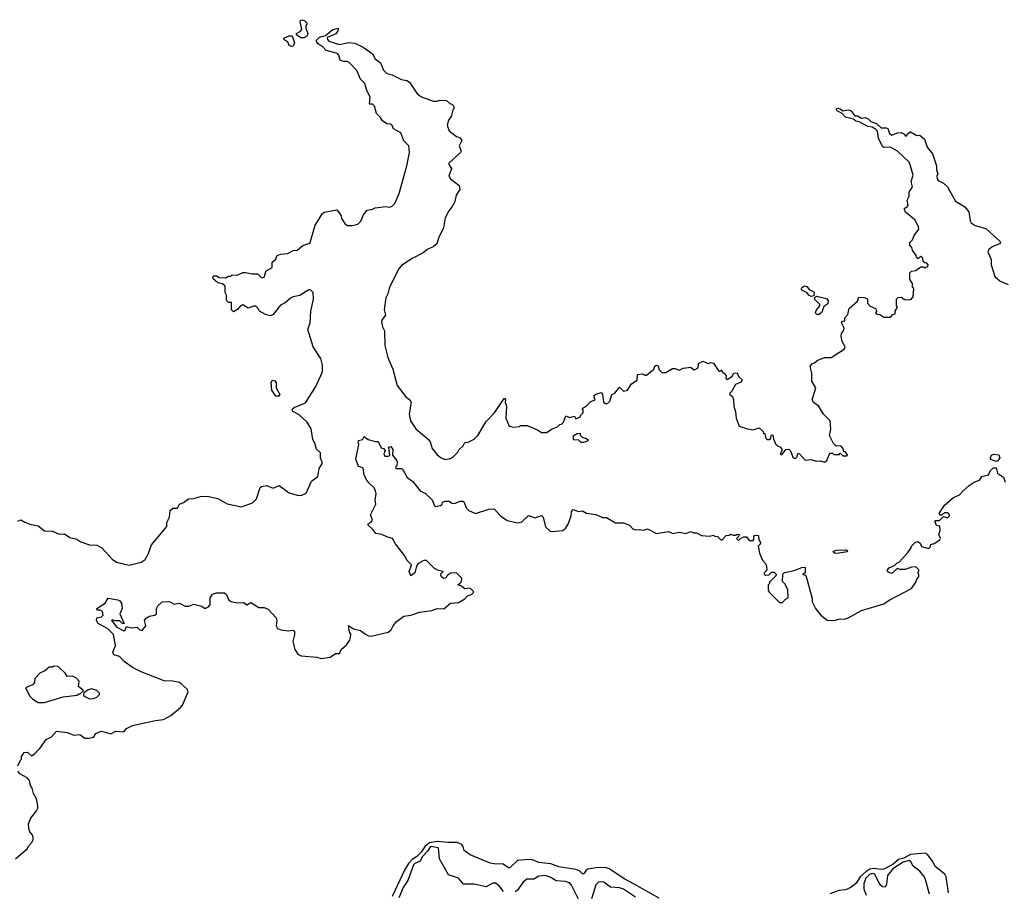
# Model space of a CAD drawing. Extents: x 2348354 to 2479840, y 460476 to 613653.
# Tile 167 of 256: x 2401476 to 2408926, y 525085 to 531680. Entities that reach past the tile are written whole.
import ezdxf

# ---------------------------------------------------------------- set-up
doc = ezdxf.new("R2010")
doc.units = 0

msp = doc.modelspace()

# ---------------------------------------------------------------- linework, layer by layer
at = {"layer": '0CON05XD'}
for points in [[(2403602.3, 531542.3), (2403570, 531565), (2403570, 531575), (2403599.3, 531590.7), (2403610, 531605), (2403597.5, 531665), (2403600, 531675), (2403615, 531680), (2403630, 531675), (2403650, 531655), (2403650, 531645), (2403640, 531635), (2403640, 531615), (2403656, 531576), (2403650, 531555), (2403625, 531542.9), (2403602.3, 531542.3)], [(2401462.5, 527885), (2401485, 527896.2), (2401515, 527877.5), (2401553.6, 527863.6), (2401615, 527850), (2401663.6, 527813.6), (2401725, 527810), (2401775, 527786.7), (2401815, 527791.2), (2401855, 527762.5), (2401909.5, 527749.5), (2401938.3, 527728.3), (2402005, 527706.7), (2402060, 527705), (2402097.5, 527685), (2402175, 527597.5), (2402210, 527575), (2402305, 527552.5), (2402395, 527576.7), (2402425, 527596.7), (2402447.5, 527635), (2402474.3, 527705.7), (2402501.2, 527738.8), (2402590, 527845), (2402590, 527875), (2402610, 527915), (2402615, 527967.5), (2402635, 527983.3), (2402670, 527985), (2402685, 528013.3), (2402715, 528026), (2402752.5, 528055), (2402795, 528058), (2402845, 528072), (2402895, 528074), (2402975, 528057.5), (2403045, 528015.8), (2403155, 527994), (2403238.8, 528025), (2403267.5, 528055), (2403295, 528140), (2403305, 528148), (2403345, 528156.7), (2403395, 528136.7), (2403440, 528155), (2403515, 528101.2), (2403575, 528083.3), (2403605, 528080), (2403643.3, 528096.7), (2403685, 528187.5), (2403732.5, 528225), (2403743.3, 528285), (2403766.7, 528325), (2403751.2, 528365), (2403751.7, 528401.7), (2403721.7, 528431.7), (2403710, 528475), (2403693.8, 528505), (2403682.5, 528585), (2403652.5, 528635), (2403590.5, 528690.5), (2403543.3, 528715), (2403538.8, 528725), (2403540, 528735), (2403553, 528747), (2403639.3, 528780.7), (2403716.7, 528905), (2403766.2, 529015), (2403767.5, 529065), (2403755.7, 529115.7), (2403696.7, 529205), (2403657.5, 529335), (2403673, 529387), (2403680, 529475), (2403700, 529565), (2403697, 529617), (2403677, 529637), (2403663, 529637), (2403595, 529592.5), (2403545, 529582.5), (2403525, 529572.5), (2403485, 529537.5), (2403450.7, 529519.3), (2403395, 529450), (2403375, 529440), (2403335, 529450), (2403290, 529475), (2403280, 529495), (2403261.7, 529511.7), (2403245, 529512.5), (2403205, 529497.5), (2403165, 529523.3), (2403147.5, 529515), (2403125, 529487.5), (2403095, 529470), (2403080, 529485), (2403080, 529540), (2403055, 529540), (2403040, 529555), (2403040, 529595), (2403030, 529615), (2403030, 529665), (2403011.7, 529681.7), (2402975, 529690), (2402939.3, 529719.3), (2402938.8, 529735), (2402945, 529743.3), (2402965, 529743.3), (2402985, 529730), (2403035, 529727.5), (2403055, 529740), (2403075, 529740), (2403085, 529750), (2403121.7, 529748.3), (2403165, 529766.7), (2403185, 529767.5), (2403235, 529757.5), (2403275, 529757.5), (2403305, 529727.5), (2403325, 529732.5), (2403340.5, 529779.5), (2403387.5, 529805), (2403387.5, 529845), (2403413, 529867), (2403424.2, 529895.8), (2403450, 529905), (2403505, 529910), (2403545, 529932.5), (2403575, 529936.2), (2403617.3, 529972.7), (2403663.9, 529986.1), (2403673.3, 529995), (2403711.4, 530125), (2403766.4, 530213.6), (2403780, 530225), (2403875, 530242.5), (2403896.1, 530216.1), (2403907.5, 530195), (2403910, 530175), (2403937, 530137), (2403955, 530122.5), (2403995, 530122.5), (2404035, 530132.5), (2404057.5, 530155), (2404076.4, 530203.6), (2404105, 530240), (2404145, 530247.5), (2404165, 530257.5), (2404245, 530266.7), (2404275, 530262.5), (2404295, 530270), (2404315, 530290), (2404346.2, 530365), (2404406.2, 530573.8), (2404426.4, 530676.4), (2404420, 530725), (2404383.8, 530763.8), (2404360, 530825), (2404304.1, 530854.1), (2404295, 530880), (2404285, 530890), (2404255, 530893.3), (2404220, 530915), (2404205, 530940), (2404175, 530970), (2404160, 531025), (2404145, 531040), (2404121.7, 531041.7), (2404127, 531097), (2404102.5, 531145), (2404088.3, 531198.3), (2404055, 531230), (2404025.8, 531295.8), (2403970, 531355), (2403955, 531362.5), (2403925, 531362.5), (2403900, 531375), (2403891.7, 531411.7), (2403880, 531425), (2403795, 531447.5), (2403773, 531473), (2403735, 531496.2), (2403721.2, 531515), (2403722.5, 531525), (2403743.4, 531546.6), (2403788.8, 531561.2), (2403845, 531606.7), (2403885, 531616.7), (2403883.8, 531595), (2403867.7, 531572.3), (2403803.8, 531546.2), (2403805, 531530), (2403815, 531517.5), (2403895, 531493.3), (2403965, 531506.7), (2404011.7, 531501.7), (2404075, 531473.3), (2404145, 531421.2), (2404166.7, 531385), (2404205, 531352.5), (2404229.3, 531299.3), (2404254, 531274), (2404295, 531262.5), (2404365, 531227.5), (2404405, 531220), (2404425, 531207.5), (2404487, 531117), (2404516.4, 531096.4), (2404605, 531062.5), (2404635, 531063.3), (2404655, 531071.2), (2404705, 531067.5), (2404730, 531045), (2404745, 531040), (2404760, 531025), (2404760, 531005), (2404753, 530997), (2404741.7, 530948.3), (2404722.5, 530925), (2404710, 530885), (2404712.5, 530875), (2404725, 530840), (2404780, 530795), (2404810, 530785), (2404822.5, 530765), (2404802.5, 530725), (2404817.5, 530685), (2404812.5, 530675), (2404723.3, 530595), (2404723.3, 530585), (2404743.3, 530555), (2404723.3, 530495), (2404736.1, 530476.1), (2404802.5, 530425), (2404807.5, 530395), (2404778.3, 530351.7), (2404767.5, 530305), (2404752.5, 530275), (2404722.5, 530235), (2404695, 530180), (2404682.5, 530105), (2404644.1, 530025.9), (2404631.2, 529985), (2404605, 529961.2), (2404559.3, 529940.7), (2404530, 529915), (2404445, 529872.5), (2404365, 529820), (2404344.2, 529795), (2404274.1, 529655.9), (2404262, 529605), (2404247.5, 529575), (2404234, 529485), (2404243.3, 529445), (2404218.8, 529411.2), (2404214.4, 529395), (2404220, 529355), (2404236.2, 529325), (2404238, 529215), (2404261.9, 529125), (2404298.6, 529035), (2404333, 528913), (2404395, 528830), (2404427.5, 528805), (2404437.5, 528785), (2404422, 528695), (2404432, 528645), (2404474, 528585), (2404570, 528505), (2404582.5, 528485), (2404596.7, 528435), (2404635, 528386.7), (2404665, 528363.8), (2404696.4, 528353.6), (2404735, 528360), (2404757.5, 528375), (2404787.5, 528405), (2404797.5, 528425), (2404832.5, 528455), (2404845, 528480), (2404875, 528486.7), (2404913.6, 528506.4), (2404942.5, 528535), (2405005, 528640), (2405067.5, 528705), (2405118, 528782), (2405143.9, 528816.1), (2405152.5, 528805), (2405150, 528785), (2405159.2, 528755), (2405154.2, 528665), (2405180, 528605), (2405215, 528597.5), (2405257, 528603), (2405265, 528610), (2405315, 528610), (2405395, 528576.7), (2405425, 528557.5), (2405465, 528557.5), (2405499.3, 528580.7), (2405545, 528600), (2405561.7, 528618.3), (2405575, 528620), (2405590, 528635), (2405608.3, 528681.7), (2405635, 528670), (2405675, 528680), (2405685, 528660), (2405720, 528675), (2405720, 528685), (2405740, 528705), (2405740, 528725), (2405731.7, 528738.3), (2405765, 528757.5), (2405797.5, 528792.5), (2405830, 528805), (2405820, 528835), (2405835, 528847.5), (2405875, 528860), (2405886.4, 528846.4), (2405892.5, 528785), (2405913.6, 528773.6), (2405925, 528777.5), (2405940, 528795), (2405957, 528843), (2405980, 528855), (2406015, 528900), (2406045, 528870), (2406075, 528877.5), (2406106.1, 528923.9), (2406148.3, 528951.7), (2406150, 528995), (2406185, 529000), (2406205, 528990), (2406218.3, 528991.7), (2406273, 529037), (2406281.7, 529058.3), (2406293, 529067), (2406308.3, 529058.3), (2406313, 529033), (2406335, 529010), (2406365, 529010), (2406415, 529040), (2406435, 529040), (2406465, 529027.5), (2406495, 529042.5), (2406555, 529050), (2406573, 529033), (2406587, 529033), (2406610, 529045), (2406611.7, 529078.3), (2406645, 529097.5), (2406685, 529080), (2406705, 529087.5), (2406725, 529082.5), (2406765, 529020), (2406775, 529020), (2406785, 529030), (2406790, 529015), (2406806.4, 529006.4)], [(2403535, 531476.9), (2403516.2, 531485), (2403505, 531512.5), (2403482.5, 531525), (2403472.5, 531535), (2403475, 531540), (2403515, 531557.5), (2403538.3, 531558.3), (2403556.2, 531505), (2403545, 531480), (2403535, 531476.9)], [(2406806.4, 529006.4), (2406822.5, 528985), (2406820, 528965), (2406825, 528960), (2406835, 528960), (2406866.4, 528983.6), (2406880, 529005), (2406905, 529007.5), (2406915, 528980), (2406942.5, 528955), (2406935, 528937.5), (2406890.7, 528919.3), (2406865, 528870), (2406850, 528855), (2406850, 528845), (2406868.3, 528828.3), (2406877.5, 528807.5), (2406880, 528755), (2406893, 528713), (2406897.5, 528665), (2406920, 528605), (2406983.6, 528583.6), (2407025, 528577.5), (2407071.7, 528591.7), (2407100, 528565), (2407105, 528550), (2407115, 528550), (2407122.5, 528515), (2407133, 528503), (2407147, 528503), (2407158.3, 528511.7), (2407163, 528537), (2407175, 528540), (2407178.3, 528508.3), (2407195, 528470), (2407210, 528455), (2407232.5, 528445), (2407241.7, 528431.7), (2407241.7, 528418.3), (2407230, 528395), (2407235, 528390), (2407245, 528390), (2407273, 528427), (2407295, 528430), (2407307, 528417), (2407325, 528370), (2407335, 528362.5), (2407345, 528360), (2407355, 528370), (2407365, 528400), (2407376.4, 528396.4), (2407418.3, 528348.3), (2407465, 528352.5), (2407505, 528340), (2407535, 528342.5), (2407565, 528333.3), (2407582.5, 528345), (2407605, 528400), (2407625, 528400), (2407635, 528390), (2407675, 528390), (2407685, 528400), (2407705, 528380), (2407735, 528380), (2407740, 528385), (2407725, 528410), (2407711.7, 528411.7), (2407707.5, 528435), (2407690, 528455), (2407653.6, 528453.6), (2407633.9, 528473.9), (2407602.5, 528535), (2407612.5, 528585), (2407607.5, 528645), (2407557.5, 528695), (2407519.3, 528759.3), (2407485, 528780), (2407473, 528803), (2407500, 528895), (2407470, 528945), (2407470, 529005), (2407457.5, 529055), (2407470, 529075), (2407490, 529085), (2407509.3, 529100.7), (2407565, 529123.3), (2407615, 529123.8), (2407715, 529187.5), (2407722.5, 529205), (2407698, 529245), (2407691.2, 529285), (2407693.3, 529305), (2407710, 529325), (2407713.3, 529345), (2407693.3, 529386.7), (2407701.7, 529398.3), (2407718.3, 529401.7), (2407720, 529425), (2407740.7, 529449.3), (2407752.5, 529495), (2407815, 529550), (2407825, 529580), (2407865, 529577.5), (2407885, 529570), (2407890, 529565), (2407890, 529535), (2407911.7, 529511.7), (2407950, 529495), (2407960, 529475), (2407950, 529465), (2407961.7, 529451.7), (2407985, 529450), (2408015, 529430), (2408065, 529430), (2408081.7, 529448.3), (2408100, 529455), (2408100, 529475), (2408117.5, 529505), (2408110, 529515), (2408110, 529565), (2408121.7, 529578.3), (2408145, 529580), (2408173, 529563), (2408205, 529560), (2408220, 529565), (2408237, 529583), (2408240, 529645), (2408230, 529655), (2408230, 529685), (2408210, 529715), (2408210, 529765), (2408223, 529777), (2408257, 529783), (2408295, 529810), (2408315, 529810), (2408325, 529800), (2408335, 529810), (2408348.3, 529811.7), (2408350, 529825), (2408338.3, 529838.3), (2408325, 529840), (2408311.7, 529851.7), (2408310, 529875), (2408295, 529890), (2408275, 529870), (2408261.7, 529881.7), (2408260, 529895), (2408230, 529935), (2408227, 529957), (2408210, 529975), (2408210, 529995), (2408230, 530015), (2408243, 530047), (2408280, 530095), (2408277.5, 530115), (2408247.5, 530165), (2408177.5, 530225), (2408170, 530245), (2408170, 530255), (2408185, 530260), (2408197, 530273), (2408190, 530315), (2408206.4, 530343.6), (2408206.7, 530375), (2408230, 530415), (2408221.2, 530455), (2408236.4, 530503.6), (2408216, 530575), (2408205, 530601.2), (2408116.7, 530685), (2408065, 530716.7), (2408015, 530712.5), (2408005, 530720), (2407973, 530783), (2407966.2, 530836.2), (2407950.5, 530850.5), (2407925, 530866.7), (2407893, 530873), (2407827, 530907), (2407803, 530913), (2407785, 530927.5), (2407725, 530942.5), (2407700, 530970), (2407660.5, 530990.5), (2407653.3, 531005), (2407665, 531010), (2407683.6, 531006.4), (2407705, 530990), (2407745, 530998), (2407765, 530994), (2407795, 530952.5), (2407815, 530953.8), (2407845, 530936), (2407875, 530940), (2407895, 530930), (2407915, 530910), (2407957.5, 530895), (2407995, 530862.5), (2408033, 530863), (2408045, 530857.5), (2408057.7, 530817.7), (2408075, 530806.2), (2408115, 530823.3), (2408145, 530826.7), (2408170, 530815), (2408175, 530802.5), (2408185, 530802.5), (2408195, 530820), (2408215, 530832.5), (2408263.6, 530803.6), (2408287, 530807), (2408322.5, 530775), (2408342.5, 530715), (2408383.3, 530665), (2408412.5, 530575), (2408412.5, 530545), (2408422.5, 530515), (2408413.9, 530496.1), (2408416.7, 530475), (2408425, 530463.3), (2408465, 530442.5), (2408496.7, 530415), (2408513.8, 530383.8), (2408557.3, 530307.3), (2408626.7, 530265), (2408656.1, 530226.1), (2408667, 530157), (2408674.1, 530144.1), (2408705, 530123.3), (2408785, 530100), (2408892.5, 530005), (2408897.5, 529995), (2408890, 529985), (2408835, 529962.5), (2408809.5, 529940.5), (2408800.7, 529920.7), (2408826.7, 529865), (2408826.7, 529825), (2408855, 529737.5), (2408895, 529702.5), (2408955, 529677.5)], [(2407465, 529586.7), (2407447.5, 529595), (2407433, 529613), (2407395, 529632.5), (2407390, 529645), (2407393.3, 529655), (2407412.7, 529667.3), (2407430.5, 529660.5), (2407449.3, 529639.3), (2407477.1, 529627.1), (2407486.2, 529615), (2407485, 529590), (2407465, 529586.7)], [(2407525, 529450), (2407505, 529450), (2407497.5, 529465), (2407501.2, 529478.8), (2407530, 529515), (2407530, 529525), (2407490, 529565), (2407491.7, 529578.3), (2407505, 529587.5), (2407579.5, 529569.5), (2407593.6, 529553.6), (2407590.7, 529529.3), (2407561.2, 529508.8), (2407545, 529467.5), (2407525, 529450)], [(2403415, 528830.8), (2403385, 528877.5), (2403378, 528935), (2403385, 528948.8), (2403395, 528953.3), (2403407.7, 528947.7), (2403416.2, 528935), (2403416.7, 528895), (2403443.3, 528845), (2403435, 528831.2), (2403415, 528830.8)], [(2405745, 528482.5), (2405780, 528495), (2405765, 528510), (2405735, 528520), (2405720, 528535), (2405718.3, 528548.3), (2405695, 528547.5), (2405665, 528530), (2405663, 528503), (2405705, 528500), (2405723, 528483), (2405745, 528482.5)], [(2401462.5, 526035), (2401481.7, 526078.3), (2401490, 526085), (2401490, 526105), (2401510, 526135), (2401535, 526137.5), (2401565, 526110), (2401585, 526122.5), (2401627.5, 526165), (2401676.1, 526233.9), (2401715.8, 526254.2), (2401755, 526297.5), (2401836.4, 526286.4), (2401887, 526267), (2401931.7, 526271.7), (2401970, 526245), (2402003, 526243), (2402038.3, 526251.7), (2402050.7, 526279.3), (2402095, 526296.7), (2402165, 526277.5), (2402203.9, 526296.1), (2402265, 526292.5), (2402285, 526316.7), (2402330.7, 526339.3), (2402505, 526378.8), (2402565, 526386.2), (2402618.8, 526415), (2402694.2, 526475.8), (2402708, 526495), (2402750, 526595), (2402743.3, 526615), (2402698.8, 526655), (2402685, 526664), (2402635, 526675.6), (2402568.3, 526678.3), (2402395, 526745.6), (2402328.8, 526778.8), (2402266, 526825), (2402232, 526862), (2402187.5, 526875), (2402180, 526895), (2402201.2, 526945), (2402185, 527027.5), (2402142.3, 527072.3), (2402070.9, 527110.9), (2402056.2, 527135), (2402060, 527155), (2402095, 527163.3), (2402107.5, 527175), (2402103, 527203), (2402085, 527212.5), (2402063, 527213), (2402060, 527225), (2402123.9, 527266.1), (2402146.7, 527303.3), (2402220, 527290), (2402235, 527282.5), (2402247.5, 527265), (2402252.5, 527225), (2402234.1, 527184.1), (2402267.5, 527112.5), (2402255, 527112.5), (2402233, 527133), (2402192.5, 527132.5), (2402175, 527140), (2402170, 527135), (2402212.5, 527085), (2402255, 527060), (2402265, 527056.7), (2402275, 527062.5), (2402285, 527090), (2402325, 527078.8), (2402365, 527083.3), (2402385, 527062.5), (2402401.7, 527058.3), (2402430, 527095), (2402420, 527135), (2402430.7, 527149.3), (2402455, 527166.2), (2402500, 527175), (2402512.5, 527185), (2402512.5, 527225), (2402522.5, 527245), (2402555, 527276.7), (2402609.3, 527279.3), (2402645, 527257.5), (2402686.4, 527266.4), (2402727, 527243), (2402756.4, 527243.6), (2402793, 527257), (2402855, 527242.5), (2402875, 527227.5), (2402885, 527227.5), (2402905, 527237.5), (2402917.5, 527255), (2402917.5, 527305), (2402935, 527332.5), (2402965, 527343.3), (2403025, 527342.5), (2403040.7, 527330.7), (2403055, 527293.3), (2403075, 527277.5), (2403125, 527267.5), (2403171.7, 527271.7), (2403195, 527252.5), (2403225, 527270), (2403285, 527232.5), (2403325, 527233.3), (2403355, 527220), (2403417.5, 527155), (2403422.5, 527135), (2403416.7, 527095), (2403427.5, 527075), (2403453.9, 527063.9), (2403507, 527057), (2403545, 527060), (2403555, 527050), (2403556, 527025), (2403543.8, 526975), (2403558.8, 526915), (2403580.3, 526880.3), (2403605, 526866.2), (2403725, 526856.2), (2403756.2, 526846.2), (2403825, 526858), (2403865, 526883.8), (2403896.7, 526885), (2403908.8, 526915), (2403948.8, 526951.2), (2403973.3, 526985), (2403980, 527005), (2403981.7, 527031.7), (2403972.5, 527045), (2403963.3, 527096.7), (2404001.2, 527071.2), (2404055, 527058.8), (2404092, 527032), (2404115, 527018.8), (2404135, 527016.2), (2404264.3, 527045.7), (2404287.3, 527062.7), (2404301.2, 527095), (2404323.8, 527125), (2404382.1, 527167.9), (2404435, 527173.8), (2404502.1, 527197.9), (2404595, 527211.2), (2404635, 527226), (2404685, 527222.5), (2404735, 527266.7), (2404795, 527270), (2404845, 527297.5), (2404865, 527320), (2404895, 527330), (2404910, 527345), (2404910, 527355), (2404885, 527380), (2404845, 527373.3), (2404815, 527397.5), (2404790, 527405), (2404816.4, 527423.6), (2404822.5, 527445), (2404818.3, 527458.3), (2404780, 527495), (2404738.3, 527491.7), (2404710, 527475), (2404700, 527455), (2404685, 527452.5), (2404667.5, 527465), (2404663, 527477), (2404663, 527487), (2404680, 527505), (2404645, 527512.5), (2404615, 527527.5), (2404555, 527587.5), (2404535, 527587.5), (2404490, 527565), (2404478.8, 527545), (2404466.7, 527495), (2404435, 527472.5), (2404422, 527505), (2404440, 527555), (2404407.7, 527587.7), (2404387.3, 527627.3), (2404320, 527715), (2404296.7, 527755), (2404255, 527768), (2404215, 527786.2), (2404171.7, 527791.7), (2404145.9, 527825.9), (2404112.5, 527855), (2404113.6, 527866.4), (2404135, 527877.5), (2404146.4, 527893.6), (2404130, 527935), (2404170, 528015), (2404165.7, 528045), (2404172.5, 528095), (2404169.2, 528115), (2404159.2, 528139.2), (2404116.7, 528175), (2404103.8, 528195), (2404083.3, 528235), (2404075, 528290), (2404040.7, 528300.7), (2404020, 528355), (2404042.5, 528465), (2404037.5, 528475), (2404040, 528495), (2404070, 528505), (2404083, 528527), (2404113, 528503), (2404165, 528487.5), (2404188.3, 528488.3), (2404210.7, 528440.7), (2404230, 528435), (2404241.7, 528421.7), (2404232.5, 528395), (2404238.3, 528378.3), (2404265, 528377.5), (2404276.7, 528383.3), (2404270, 528445), (2404285, 528450), (2404299.3, 528429.3), (2404297.5, 528385), (2404328.3, 528348.3), (2404332.5, 528335), (2404330, 528305), (2404320, 528295), (2404322.5, 528285), (2404365, 528283.3), (2404375, 528276.7), (2404407.5, 528215), (2404450, 528185), (2404506.1, 528116.1), (2404547.5, 528095), (2404597.7, 528047.7), (2404615, 528002.5), (2404625, 527997.5), (2404660, 528005), (2404672.5, 528015), (2404675, 528030), (2404693.9, 528036.1), (2404726.4, 528036.4), (2404745, 528022.5), (2404765, 528020), (2404806.4, 528036.4), (2404828.3, 528038.3), (2404839.5, 528029.5), (2404855, 527987.5), (2404875, 527966.7), (2404925, 527943.3), (2405025, 527977.5), (2405065, 527980), (2405115, 527926.7), (2405165, 527892), (2405245, 527872.5), (2405275, 527882), (2405325, 527927.5), (2405375, 527910), (2405425, 527927.5), (2405436.2, 527915), (2405455, 527842.5), (2405489.3, 527809.3), (2405505, 527806.7), (2405584.1, 527815.9), (2405605, 527830), (2405625, 527862.5), (2405647.5, 527925), (2405650.5, 527959.5), (2405665, 527973.3), (2405705, 527960), (2405735, 527964), (2405765, 527946.2), (2405836.4, 527936.4), (2405885, 527914), (2405915, 527913.3), (2405985, 527873.3), (2406045, 527873.3), (2406090, 527855), (2406115, 527827.5), (2406135, 527820), (2406165, 527823.8), (2406195, 527816.7), (2406225, 527827.5), (2406295, 527793.8), (2406385, 527806.7), (2406417, 527793), (2406465, 527803.3), (2406515, 527793.3), (2406555, 527807.5), (2406575, 527797.5), (2406597, 527797), (2406635, 527777.5), (2406695, 527773.3), (2406725, 527780), (2406733, 527773), (2406755, 527770), (2406780, 527745), (2406790, 527745), (2406821.7, 527778.3), (2406845, 527780), (2406855, 527787.5), (2406875, 527780), (2406895, 527780), (2406905, 527787.5), (2406920, 527785), (2406918.3, 527771.7), (2406900, 527755), (2406915, 527740), (2406931.7, 527758.3), (2406955, 527766.7), (2406976.2, 527766.2), (2406995, 527740), (2407025, 527740), (2407031.7, 527748.3), (2407030, 527775), (2407045, 527780), (2407066.4, 527776.4), (2407067.5, 527745), (2407080, 527725), (2407078.3, 527711.7), (2407062.5, 527697.5), (2407072.5, 527645), (2407095, 527590), (2407120, 527565), (2407127.5, 527545), (2407130, 527515), (2407110, 527495), (2407110, 527485), (2407118.3, 527478.3), (2407145, 527480), (2407165, 527500), (2407185, 527500), (2407200, 527485), (2407198.3, 527471.7), (2407150, 527425), (2407150, 527415), (2407140, 527405), (2407140, 527365), (2407150, 527345), (2407225, 527270), (2407248.3, 527271.7), (2407270, 527295), (2407290, 527305), (2407287, 527367), (2407268.3, 527408.3), (2407248.3, 527428.3), (2407250, 527485), (2407263, 527497), (2407335, 527512.5), (2407393.6, 527536.4), (2407418.3, 527538.3), (2407420, 527495), (2407400, 527485), (2407418.3, 527478.3), (2407427, 527467), (2407471.7, 527301.7), (2407472.5, 527275), (2407497.5, 527225), (2407537.5, 527175), (2407585, 527137.5), (2407635, 527133.8), (2407683.9, 527146.1), (2407716.1, 527143.9), (2407745, 527153.3), (2407845, 527210), (2408015, 527260), (2408055, 527287.5), (2408171.7, 527348.3)], [(2408865, 528337.5), (2408823.6, 528353.6), (2408820, 528365), (2408827.5, 528385), (2408846.4, 528393.6), (2408885, 528387.5), (2408891.2, 528365), (2408875, 528340), (2408865, 528337.5)], [(2408171.7, 527348.3), (2408223, 527377), (2408257.5, 527425), (2408263, 527447), (2408280, 527465), (2408280, 527485), (2408270, 527495), (2408280, 527505), (2408278.3, 527518.3), (2408255, 527540), (2408222.5, 527537.5), (2408175, 527520), (2408135, 527520), (2408115, 527527.5), (2408075, 527490), (2408050, 527500), (2408040, 527515), (2408055, 527532.5), (2408095, 527550), (2408111.7, 527568.3), (2408133, 527577), (2408195, 527650), (2408220, 527685), (2408220, 527695), (2408253, 527727), (2408271.7, 527731.7), (2408288.3, 527718.3), (2408300, 527695), (2408355, 527680), (2408365, 527690), (2408370.7, 527709.3), (2408395, 527717.5), (2408437.5, 527745), (2408442.5, 527755), (2408430, 527785), (2408440, 527815), (2408437, 527847), (2408413.3, 527853.3), (2408400, 527885), (2408405, 527890), (2408435, 527890), (2408465, 527920), (2408495, 527910), (2408510, 527925), (2408508.3, 527938.3), (2408495, 527950), (2408475, 527950), (2408445, 527930), (2408432.5, 527945), (2408473.6, 528006.4), (2408540, 528065), (2408587.5, 528085), (2408613.6, 528116.4), (2408660, 528155), (2408698.8, 528181.2), (2408737.5, 528195), (2408756.4, 528223.6), (2408805, 528237.5), (2408821.7, 528268.3), (2408845, 528290), (2408865, 528290), (2408875, 528250), (2408919.3, 528219.3), (2408931.2, 528181.2)], [(2407645, 527642.5), (2407631.7, 527651.7), (2407635, 527660), (2407653, 527667), (2407725, 527670), (2407740, 527665), (2407737, 527653), (2407675, 527643.8), (2407645, 527642.5)], [(2401615, 526513.8), (2401665, 526514), (2401805, 526556.2), (2401911.7, 526568.3), (2401925, 526580), (2401935, 526580), (2401960, 526605), (2401920, 526635), (2401927.5, 526675), (2401905, 526697.5), (2401875, 526712.5), (2401835, 526710), (2401820, 526735), (2401767, 526787), (2401735, 526790), (2401725, 526780), (2401698.3, 526781.7), (2401665, 526750), (2401631.7, 526738.3), (2401590, 526695), (2401587.5, 526665), (2401573, 526647), (2401520, 526625), (2401552.7, 526562.7), (2401575, 526540), (2401615, 526513.8)], [(2402005, 526542.5), (2402035, 526543.3), (2402060, 526555), (2402080, 526575), (2402080, 526585), (2402060, 526605), (2402022.5, 526617.5), (2401995, 526610), (2401961.7, 526588.3), (2401960, 526565), (2402005, 526542.5)], [(2401445, 525330), (2401535, 525410), (2401540, 525425), (2401567.5, 525455), (2401577.5, 525475), (2401577.5, 525495), (2401570, 525515), (2401552.5, 525535), (2401545, 525560), (2401542.5, 525595), (2401561.7, 525638.3), (2401602.5, 525695), (2401612.5, 525715), (2401612.5, 525735), (2401603.3, 525785), (2401580, 525825), (2401570, 525865), (2401557.5, 525885), (2401550, 525925), (2401533, 525943), (2401477.5, 525975), (2401462.5, 525995)], [(2406315, 525034.7), (2406125, 525138.5), (2406055, 525176.4), (2405935, 525254.5), (2405905, 525264.6), (2405835, 525263.5), (2405775.9, 525254.1), (2405762.5, 525245), (2405745, 525217.5), (2405735, 525217.5), (2405710.6, 525240.6), (2405685, 525251.4), (2405555, 525270.5), (2405495, 525292.7), (2405405, 525304.5), (2405355, 525324.3), (2405325, 525325.8), (2405241.4, 525318.6), (2405185, 525263.8), (2405175, 525263.8), (2405135, 525291.2), (2405065, 525292.9), (2405035, 525299.4), (2404885, 525361.1), (2404839.2, 525395), (2404831.5, 525425), (2404820.8, 525440.8), (2404785, 525453.8), (2404715, 525453.5), (2404635, 525461.9), (2404577.8, 525452.2), (2404544.2, 525425.8), (2404515, 525381.6), (2404481.9, 525348.1), (2404445, 525326.2), (2404418.8, 525295), (2404390.8, 525249.2), (2404293.3, 525045)], [(2405136.2, 525085), (2405105, 525126), (2405075, 525147.5), (2405055, 525146), (2405005, 525118.6), (2404915, 525138.6), (2404835, 525140), (2404796.1, 525186.1), (2404720.5, 525210.5), (2404651.3, 525331.3), (2404644.4, 525414.4), (2404585, 525425.6), (2404561, 525389), (2404520.4, 525345), (2404506.5, 525313.5), (2404465, 525295.9), (2404454.7, 525285), (2404411.8, 525168.2), (2404378, 525115), (2404345.5, 525035)], [(2408504.3, 525074.3), (2408486, 525195), (2408475.8, 525215), (2408402.8, 525272.8), (2408385, 525310), (2408343.8, 525365), (2408327.5, 525375), (2408215, 525363.9), (2408165, 525335.8), (2408124.1, 525325.9), (2408085, 525290.6), (2408015, 525253.7), (2407995, 525249.7), (2407935, 525258.7), (2407908, 525252), (2407877.2, 525232.8), (2407836, 525194), (2407805, 525148.2), (2407764.7, 525115.3), (2407725, 525097.1), (2407675, 525091.7), (2407604.6, 525065.4)], [(2408358.9, 525065), (2408330.5, 525175), (2408318.1, 525198.1), (2408286.9, 525236.9), (2408235, 525276), (2408217.7, 525307.7), (2408205, 525317.7), (2408161.5, 525305), (2408081.7, 525255), (2408040.9, 525205), (2408035, 525140), (2408025, 525116.7), (2408005, 525118.8), (2407985, 525138), (2407945.5, 525215), (2407925, 525220.9), (2407905, 525212.7), (2407877.6, 525185), (2407863.8, 525145), (2407863.2, 525103.2), (2407880, 525055)], [(2405704.3, 525025), (2405652.2, 525132.2), (2405635, 525150), (2405605, 525159.2), (2405535.9, 525165.9), (2405495, 525190), (2405455, 525204.2), (2405405, 525198.8), (2405365, 525177.5), (2405313.3, 525176.7), (2405284.6, 525155.4), (2405239.3, 525090.7), (2405225, 525080.8)], [(2406135, 525041.2), (2406045, 525102.5), (2406015, 525111.1), (2405946.5, 525116.5), (2405895, 525153.8), (2405867.7, 525157.7), (2405855, 525154), (2405835, 525133.8), (2405802.1, 525027.9)]]:
    msp.add_lwpolyline(points, dxfattribs=at)

doc.saveas('drawing.dxf')
